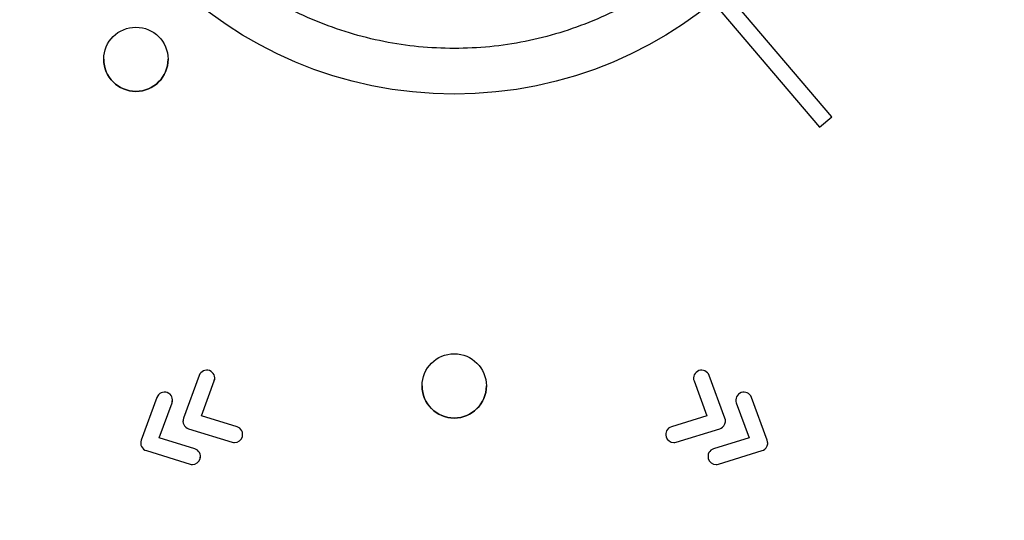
# Model space of a CAD drawing. Header units: millimetres. Extents: x 15440 to 16422, y 10215 to 11289.
# Tile 89 of 143: x 15955 to 15986, y 10781 to 10796. Entities that reach past the tile are written whole.
import ezdxf

# ---------------------------------------------------------------- set-up
doc = ezdxf.new("R2010")
doc.units = ezdxf.units.MM

msp = doc.modelspace()

# ---------------------------------------------------------------- linework, layer by layer
at = {"color": 7, "linetype": 'Continuous', "lineweight": 25}
for p, q in [((15980.288, 10793.11), (15977.012, 10796.961)), ((15976.631, 10796.637), (15979.907, 10792.786)), ((15976.631, 10796.636), (15979.907, 10792.785)), ((15957.64, 10794.897), (15957.64, 10794.897)), ((15959.64, 10794.897), (15959.64, 10794.897)), ((15979.907, 10792.786), (15980.288, 10793.11)), ((15979.907, 10792.785), (15980.288, 10793.109)), ((15980.288, 10793.11), (15980.288, 10793.109)), ((15979.907, 10792.786), (15979.907, 10792.785)), ((15960.61, 10785.052), (15960.118, 10783.719)), ((15960.678, 10783.794), (15961.079, 10784.879)), ((15960.678, 10783.794), (15961.079, 10784.879)), ((15961.079, 10784.879), (15961.087, 10784.94)), ((15961.079, 10784.879), (15961.079, 10784.879)), ((15976.004, 10784.879), (15976.405, 10783.794)), ((15976.004, 10784.879), (15976.405, 10783.794)), ((15976.004, 10784.879), (15976.004, 10784.879)), ((15976.966, 10783.719), (15976.474, 10785.052)), ((15967.542, 10784.725), (15967.542, 10784.725)), ((15969.542, 10784.725), (15969.542, 10784.725)), ((15959.295, 10784.368), (15958.803, 10783.034)), ((15959.363, 10783.109), (15959.764, 10784.195)), ((15959.363, 10783.109), (15959.764, 10784.195)), ((15959.764, 10784.195), (15959.772, 10784.256)), ((15959.764, 10784.195), (15959.764, 10784.195)), ((15977.319, 10784.195), (15977.72, 10783.109)), ((15977.319, 10784.195), (15977.72, 10783.109)), ((15977.319, 10784.195), (15977.319, 10784.195)), ((15978.281, 10783.034), (15977.789, 10784.368)), ((15961.785, 10783.454), (15960.678, 10783.794)), ((15976.405, 10783.794), (15975.299, 10783.454)), ((15960.128, 10783.522), (15960.128, 10783.521)), ((15960.279, 10783.394), (15961.638, 10782.976)), ((15960.279, 10783.394), (15960.279, 10783.393)), ((15960.279, 10783.393), (15961.638, 10782.975)), ((15961.951, 10783.141), (15961.958, 10783.241)), ((15975.446, 10782.976), (15976.805, 10783.394)), ((15975.446, 10782.975), (15976.805, 10783.393)), ((15976.805, 10783.394), (15976.805, 10783.393)), ((15976.955, 10783.522), (15976.955, 10783.521)), ((15960.47, 10782.769), (15959.363, 10783.109)), ((15961.638, 10782.976), (15961.638, 10782.975)), ((15961.711, 10782.964), (15961.711, 10782.964)), ((15961.951, 10783.141), (15961.951, 10783.141)), ((15975.127, 10783.188), (15975.133, 10783.141)), ((15975.133, 10783.141), (15975.133, 10783.141)), ((15975.372, 10782.964), (15975.372, 10782.964)), ((15975.446, 10782.976), (15975.446, 10782.975)), ((15977.72, 10783.109), (15976.614, 10782.769)), ((15958.813, 10782.837), (15958.813, 10782.837)), ((15958.964, 10782.709), (15960.323, 10782.291)), ((15958.964, 10782.709), (15960.323, 10782.291)), ((15958.964, 10782.709), (15958.964, 10782.709)), ((15976.761, 10782.291), (15978.12, 10782.709)), ((15976.761, 10782.291), (15978.12, 10782.709)), ((15978.12, 10782.709), (15978.12, 10782.709)), ((15978.27, 10782.837), (15978.27, 10782.837)), ((15960.636, 10782.456), (15960.639, 10782.504)), ((15960.636, 10782.457), (15960.636, 10782.456)), ((15976.442, 10782.504), (15976.448, 10782.456)), ((15976.448, 10782.457), (15976.448, 10782.456)), ((15960.323, 10782.291), (15960.323, 10782.291)), ((15960.396, 10782.28), (15960.396, 10782.28)), ((15976.687, 10782.28), (15976.687, 10782.28)), ((15976.761, 10782.291), (15976.761, 10782.291))]:
    msp.add_line(p, q, dxfattribs=at)
for centre, radius in [((15968.543, 10806.512), 12.699), ((15958.64, 10794.897), 1), ((15968.542, 10784.726), 1)]:
    msp.add_circle(centre, radius, dxfattribs=at)
for centre in [(15958.64, 10794.897), (15968.542, 10784.725)]:
    msp.add_arc(centre, 1, 180.0059, 359.9941, dxfattribs=at)
for points, knots in [([(16085.443, 10746.598), (16085.457, 10747.042), (16085.438, 10747.486), (16085.432, 10748.373), (16085.434, 10748.817), (16085.432, 10750.148), (16085.432, 10751.035), (16085.429, 10753.697), (16085.427, 10755.472), (16085.422, 10760.796), (16085.419, 10764.345), (16085.41, 10774.994), (16085.404, 10782.093), (16085.383, 10803.389), (16085.369, 10817.58), (16085.356, 10833.533), (16085.354, 10835.305), (16085.351, 10837.963), (16085.35, 10838.849), (16085.349, 10840.621), (16085.348, 10841.507), (16085.341, 10842.835), (16085.339, 10843.278), (16085.344, 10843.942), (16085.351, 10844.165), (16085.324, 10844.604), (16085.285, 10844.821), (16085.151, 10845.246), (16085.061, 10845.446), (16084.839, 10845.825), (16084.705, 10846.005), (16084.259, 10846.487), (16083.89, 10846.742), (16083.289, 10846.993), (16083.078, 10847.056), (16082.65, 10847.131), (16082.431, 10847.142), (16081.779, 10847.182), (16081.344, 10847.21), (16080.038, 10847.298), (16079.167, 10847.359), (16076.552, 10847.53), (16074.805, 10847.637), (16071.307, 10847.843), (16069.555, 10847.941), (16064.292, 10848.222), (16060.774, 10848.391), (16050.198, 10848.841), (16043.116, 10849.068), (16028.925, 10849.366), (16021.813, 10849.436), (16007.597, 10849.416), (16000.488, 10849.324), (15986.303, 10848.986), (15979.228, 10848.743), (15968.662, 10848.266), (15965.149, 10848.088), (15959.894, 10847.793), (15958.145, 10847.69), (15954.653, 10847.47), (15952.91, 10847.352), (15950.734, 10847.209), (15950.299, 10847.181), (15949.646, 10847.14), (15949.428, 10847.127), (15949.003, 10847.051), (15948.795, 10846.991), (15948.392, 10846.822), (15948.2, 10846.715), (15947.845, 10846.463), (15947.679, 10846.316), (15947.384, 10845.989), (15947.255, 10845.811), (15947.036, 10845.428), (15946.946, 10845.223), (15946.815, 10844.803), (15946.773, 10844.585), (15946.749, 10844.252), (15946.748, 10844.141), (15946.749, 10843.918), (15946.749, 10843.807), (15946.751, 10843.25), (15946.75, 10842.805), (15946.746, 10841.469), (15946.746, 10840.578), (15946.742, 10836.124), (15946.738, 10832.56), (15946.722, 10814.735), (15946.709, 10800.462), (15946.689, 10779.047), (15946.682, 10771.908), (15946.673, 10761.2), (15946.669, 10757.631), (15946.664, 10752.277), (15946.662, 10750.493), (15946.661, 10748.262), (15946.66, 10747.816), (15946.659, 10747.147), (15946.66, 10746.924), (15946.658, 10746.478), (15946.667, 10746.256), (15946.717, 10745.818), (15946.757, 10745.602), (15946.864, 10745.174), (15946.932, 10744.961), (15947.178, 10744.345), (15947.393, 10743.964), (15947.672, 10743.62)], [0, 0, 0, 0, 0.003906, 0.003906, 0.007812, 0.007812, 0.015625, 0.015625, 0.03125, 0.03125, 0.0625, 0.0625, 0.125, 0.125, 0.25, 0.25, 0.265625, 0.265625, 0.273437, 0.273437, 0.28125, 0.28125, 0.285156, 0.285156, 0.287109, 0.287109, 0.289062, 0.289062, 0.291016, 0.291016, 0.292969, 0.292969, 0.296875, 0.296875, 0.298828, 0.298828, 0.300781, 0.300781, 0.304687, 0.304687, 0.3125, 0.3125, 0.328125, 0.328125, 0.34375, 0.34375, 0.375, 0.375, 0.4375, 0.4375, 0.5, 0.5, 0.5625, 0.5625, 0.625, 0.625, 0.65625, 0.65625, 0.671875, 0.671875, 0.6875, 0.6875, 0.691406, 0.691406, 0.693359, 0.693359, 0.695312, 0.695312, 0.697266, 0.697266, 0.699219, 0.699219, 0.701172, 0.701172, 0.703125, 0.703125, 0.705078, 0.705078, 0.706055, 0.706055, 0.707031, 0.707031, 0.710937, 0.710937, 0.71875, 0.71875, 0.75, 0.75, 0.875, 0.875, 0.9375, 0.9375, 0.96875, 0.96875, 0.984375, 0.984375, 0.988281, 0.988281, 0.990234, 0.990234, 0.992187, 0.992187, 0.994141, 0.994141, 0.996094, 0.996094, 1, 1, 1, 1]), ([(15968.542, 10795.235), (15969.285, 10795.235), (15970.021, 10795.308), (15971.477, 10795.599), (15972.182, 10795.815), (15973.197, 10796.236), (15973.529, 10796.394), (15974.179, 10796.742), (15974.498, 10796.934), (15975.419, 10797.551), (15975.985, 10798.017), (15977.022, 10799.056), (15977.497, 10799.636), (15978.312, 10800.858), (15978.657, 10801.505), (15979.08, 10802.528), (15979.205, 10802.88), (15979.418, 10803.586), (15979.507, 10803.942), (15979.649, 10804.661), (15979.703, 10805.023), (15979.774, 10805.755), (15979.792, 10806.125), (15979.791, 10807.238), (15979.718, 10807.968), (15979.502, 10809.046), (15979.413, 10809.403), (15979.198, 10810.111), (15979.072, 10810.461), (15978.648, 10811.481), (15978.302, 10812.127), (15977.688, 10813.045), (15977.467, 10813.344), (15976.996, 10813.915), (15976.749, 10814.188), (15975.97, 10814.965), (15975.403, 10815.431), (15974.479, 10816.048), (15974.16, 10816.238), (15973.511, 10816.584), (15973.179, 10816.741), (15972.502, 10817.021), (15972.156, 10817.144), (15971.451, 10817.358), (15971.089, 10817.449), (15970.002, 10817.664), (15969.272, 10817.735), (15967.804, 10817.734), (15967.058, 10817.66), (15965.617, 10817.372), (15964.915, 10817.16), (15963.893, 10816.736), (15963.556, 10816.576), (15962.905, 10816.227), (15962.59, 10816.038), (15961.677, 10815.427), (15961.107, 10814.96), (15960.058, 10813.91), (15959.593, 10813.341), (15958.982, 10812.427), (15958.793, 10812.112), (15958.445, 10811.46), (15958.286, 10811.123), (15957.864, 10810.101), (15957.651, 10809.4), (15957.436, 10808.318), (15957.382, 10807.951), (15957.309, 10807.213), (15957.292, 10806.845), (15957.292, 10805.745), (15957.364, 10805.015), (15957.58, 10803.926), (15957.671, 10803.565), (15957.885, 10802.861), (15958.132, 10802.171), (15958.446, 10801.507), (15958.793, 10800.858), (15958.984, 10800.538), (15959.601, 10799.616), (15960.067, 10799.05), (15960.845, 10798.271), (15961.118, 10798.024), (15961.691, 10797.553), (15961.989, 10797.332), (15962.907, 10796.72), (15963.553, 10796.374), (15964.575, 10795.951), (15964.926, 10795.825), (15965.633, 10795.611), (15965.989, 10795.522), (15967.068, 10795.308), (15967.798, 10795.235), (15968.542, 10795.235)], [0, 0, 0, 0, 0.03125, 0.03125, 0.0625, 0.0625, 0.078125, 0.078125, 0.09375, 0.09375, 0.125, 0.125, 0.15625, 0.15625, 0.1875, 0.1875, 0.203125, 0.203125, 0.21875, 0.21875, 0.234375, 0.234375, 0.25, 0.25, 0.28125, 0.28125, 0.296875, 0.296875, 0.3125, 0.3125, 0.34375, 0.34375, 0.359375, 0.359375, 0.375, 0.375, 0.40625, 0.40625, 0.421875, 0.421875, 0.4375, 0.4375, 0.453125, 0.453125, 0.46875, 0.46875, 0.5, 0.5, 0.53125, 0.53125, 0.5625, 0.5625, 0.578125, 0.578125, 0.59375, 0.59375, 0.625, 0.625, 0.65625, 0.65625, 0.671875, 0.671875, 0.6875, 0.6875, 0.71875, 0.71875, 0.734375, 0.734375, 0.75, 0.75, 0.78125, 0.78125, 0.796875, 0.796875, 0.8125, 0.828125, 0.828125, 0.84375, 0.84375, 0.875, 0.875, 0.890625, 0.890625, 0.90625, 0.90625, 0.9375, 0.9375, 0.953125, 0.953125, 0.96875, 0.96875, 1, 1, 1, 1]), ([(15975.993, 10784.991), (15975.991, 10784.982), (15975.983, 10784.945), (15975.995, 10784.907), (15976.004, 10784.879)], [0, 0, 0, 0, 0.231075, 1, 1, 1, 1]), ([(15977.308, 10784.307), (15977.306, 10784.298), (15977.298, 10784.261), (15977.31, 10784.223), (15977.319, 10784.195)], [0, 0, 0, 0, 0.230872, 1, 1, 1, 1]), ([(15960.109, 10783.647), (15960.106, 10783.633), (15960.098, 10783.59), (15960.116, 10783.55), (15960.128, 10783.521)], [0, 0, 0, 0, 0.310292, 1, 1, 1, 1]), ([(15976.955, 10783.521), (15976.97, 10783.558), (15976.988, 10783.599), (15976.98, 10783.642), (15976.979, 10783.647)], [0, 0, 0, 0, 0.874449, 1, 1, 1, 1]), ([(15958.79, 10782.933), (15958.789, 10782.929), (15958.785, 10782.896), (15958.8, 10782.865), (15958.813, 10782.837)], [0, 0, 0, 0, 0.109346, 1, 1, 1, 1]), ([(15978.27, 10782.837), (15978.285, 10782.873), (15978.303, 10782.915), (15978.295, 10782.957), (15978.294, 10782.962)], [0, 0, 0, 0, 0.874446, 1, 1, 1, 1])]:
    msp.add_open_spline(points, degree=3, knots=knots, dxfattribs=at)
for points in [[(15960.931, 10785.201), (15960.802, 10785.247), (15960.658, 10785.182), (15960.61, 10785.052)], [(15961.079, 10784.879), (15961.127, 10785.008), (15961.061, 10785.152), (15960.931, 10785.201)], [(15976.153, 10785.201), (15976.023, 10785.152), (15975.956, 10785.008), (15976.004, 10784.879)], [(15976.474, 10785.052), (15976.426, 10785.182), (15976.282, 10785.247), (15976.153, 10785.201)], [(15959.616, 10784.516), (15959.487, 10784.564), (15959.343, 10784.498), (15959.295, 10784.368)], [(15959.764, 10784.195), (15959.812, 10784.324), (15959.746, 10784.468), (15959.616, 10784.516)], [(15977.468, 10784.516), (15977.338, 10784.468), (15977.271, 10784.324), (15977.319, 10784.195)], [(15977.789, 10784.368), (15977.741, 10784.498), (15977.597, 10784.564), (15977.468, 10784.516)], [(15960.118, 10783.719), (15960.094, 10783.655), (15960.098, 10783.583), (15960.128, 10783.522)], [(15976.955, 10783.522), (15976.986, 10783.583), (15976.99, 10783.655), (15976.966, 10783.719)], [(15960.128, 10783.522), (15960.159, 10783.46), (15960.213, 10783.413), (15960.279, 10783.394)], [(15960.128, 10783.521), (15960.159, 10783.459), (15960.213, 10783.413), (15960.279, 10783.393)], [(15961.951, 10783.141), (15961.991, 10783.273), (15961.917, 10783.413), (15961.785, 10783.454)], [(15975.299, 10783.454), (15975.167, 10783.413), (15975.093, 10783.273), (15975.133, 10783.141)], [(15976.805, 10783.394), (15976.87, 10783.413), (15976.925, 10783.46), (15976.955, 10783.522)], [(15976.805, 10783.393), (15976.87, 10783.413), (15976.925, 10783.459), (15976.955, 10783.521)], [(15958.803, 10783.034), (15958.779, 10782.97), (15958.783, 10782.898), (15958.813, 10782.837)], [(15961.638, 10782.976), (15961.662, 10782.968), (15961.687, 10782.964), (15961.711, 10782.964)], [(15961.638, 10782.975), (15961.662, 10782.968), (15961.687, 10782.964), (15961.711, 10782.964)], [(15961.711, 10782.964), (15961.819, 10782.964), (15961.917, 10783.033), (15961.951, 10783.141)], [(15961.711, 10782.964), (15961.819, 10782.964), (15961.917, 10783.033), (15961.951, 10783.141)], [(15975.133, 10783.141), (15975.166, 10783.033), (15975.265, 10782.964), (15975.372, 10782.964)], [(15975.133, 10783.141), (15975.166, 10783.033), (15975.265, 10782.964), (15975.372, 10782.964)], [(15975.372, 10782.964), (15975.396, 10782.964), (15975.421, 10782.968), (15975.446, 10782.976)], [(15975.372, 10782.964), (15975.396, 10782.964), (15975.421, 10782.968), (15975.446, 10782.975)], [(15978.27, 10782.837), (15978.301, 10782.898), (15978.305, 10782.97), (15978.281, 10783.034)], [(15958.813, 10782.837), (15958.844, 10782.775), (15958.898, 10782.728), (15958.964, 10782.709)], [(15958.813, 10782.837), (15958.844, 10782.775), (15958.898, 10782.729), (15958.964, 10782.709)], [(15960.636, 10782.457), (15960.676, 10782.589), (15960.602, 10782.729), (15960.47, 10782.769)], [(15976.614, 10782.769), (15976.482, 10782.729), (15976.408, 10782.589), (15976.448, 10782.457)], [(15978.12, 10782.709), (15978.185, 10782.728), (15978.24, 10782.775), (15978.27, 10782.837)], [(15978.12, 10782.709), (15978.185, 10782.729), (15978.24, 10782.775), (15978.27, 10782.837)], [(15960.396, 10782.28), (15960.504, 10782.28), (15960.602, 10782.349), (15960.636, 10782.457)], [(15960.396, 10782.28), (15960.504, 10782.28), (15960.602, 10782.349), (15960.636, 10782.456)], [(15976.448, 10782.457), (15976.481, 10782.349), (15976.58, 10782.28), (15976.687, 10782.28)], [(15976.448, 10782.456), (15976.481, 10782.349), (15976.58, 10782.28), (15976.687, 10782.28)], [(15960.323, 10782.291), (15960.347, 10782.284), (15960.372, 10782.28), (15960.396, 10782.28)], [(15960.323, 10782.291), (15960.347, 10782.284), (15960.372, 10782.28), (15960.396, 10782.28)], [(15976.687, 10782.28), (15976.711, 10782.28), (15976.736, 10782.284), (15976.761, 10782.291)], [(15976.687, 10782.28), (15976.711, 10782.28), (15976.736, 10782.284), (15976.761, 10782.291)]]:
    msp.add_open_spline(points, degree=3, dxfattribs=at)

doc.saveas('drawing.dxf')
